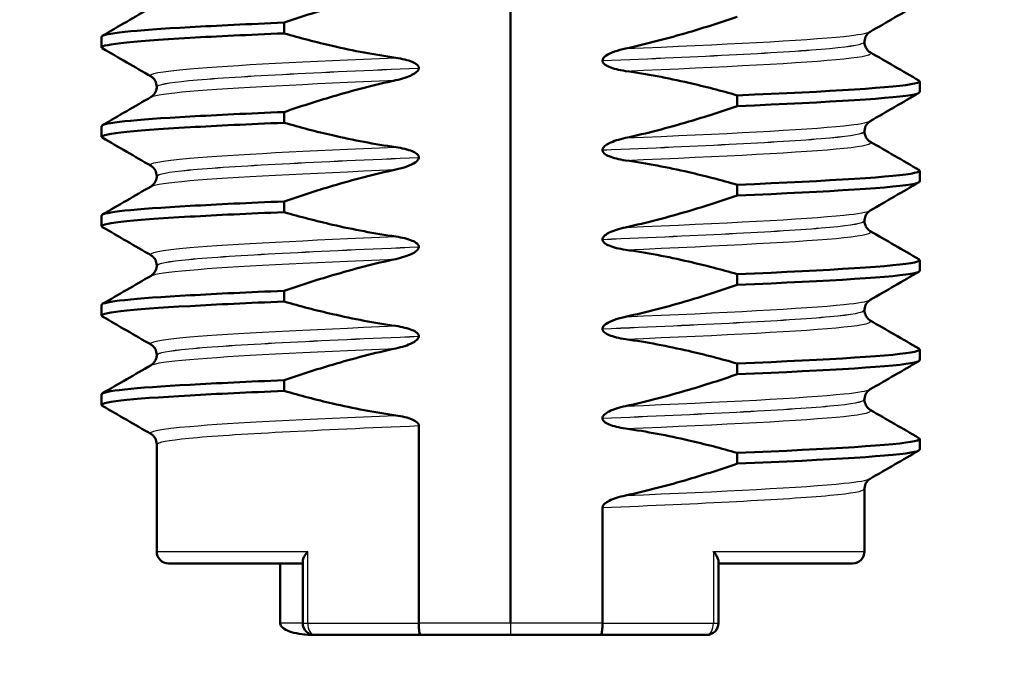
# Model space of a CAD drawing. Header units: millimetres. Extents: x 100 to 2000, y 93 to 2870.
# Tile 6 of 31: x 472 to 489, y 1651 to 1662. Entities that reach past the tile are written whole.
import ezdxf

# ---------------------------------------------------------------- set-up
doc = ezdxf.new("R2010")
doc.units = ezdxf.units.MM
doc.header["$LTSCALE"] = 10
for name, color, linetype, lineweight in [('Dimensions(ISO)', 7, 'Continuous', 25), ('Visible Edges(ISO)', 7, 'Continuous', 50), ('Visible Tangent Edges(ISO)', 7, 'Continuous', 25)]:
    doc.layers.add(name, color=color, linetype=linetype, lineweight=lineweight)
doc.styles.add('Text_3.5mm', font='arial.ttf', dxfattribs={"width": 0.9})
doc.dimstyles.new('KS-STANDARD', dxfattribs={"dimscale": 10, "dimtxt": 3.5, "dimasz": 2.5, "dimexe": 3.175, "dimexo": 0, "dimgap": 0.8, "dimtad": 1, "dimdec": 1, "dimrnd": 1e-08, "dimtxsty": 'Text_3.5mm', "dimcen": 0.09, "dimdle": 10, "dimclrd": 7, "dimclre": 7, "dimclrt": 7, "dimadec": 0, "dimazin": 2, "dimtfac": 0.714286, "dimtdec": 4, "dimtmove": 0, "dimatfit": 3, "dimfxl": 1, "dimtolj": 1, "dimlwd": 25, "dimlwe": 25, "dimarcsym": 0})

# ---------------------------------------------------------------- blocks, each defined once
blk = doc.blocks.new('*D11')
at = {"layer": 'Defpoints', "color": 0, "linetype": 'Continuous', "transparency": 16777216}
for p in [(646.924, 2049.125), (400.524, 1756.844), (646.924, 1516.051)]:
    blk.add_point(p, dxfattribs=at)
at = {"layer": 'Dimensions(ISO)', "color": 7, "linetype": 'Continuous', "lineweight": 25, "transparency": 16777216}
for p, q in [((400.524, 1756.844), (400.524, 2080.875)), ((646.924, 1516.051), (646.924, 2080.875)), ((425.524, 2049.125), (621.924, 2049.125))]:
    blk.add_line(p, q, dxfattribs=at)
at = {"layer": 'Dimensions(ISO)', "color": 7, "linetype": 'Continuous', "transparency": 16777216}
for points in [[(425.524, 2053.292), (425.524, 2044.959), (400.524, 2049.125)], [(621.924, 2053.292), (621.924, 2044.959), (646.924, 2049.125)]]:
    blk.add_solid(points, dxfattribs=at)
at = {"layer": 'Dimensions(ISO)', "color": 7, "linetype": 'Continuous', "lineweight": 25, "transparency": 16777216, "insert": (491.668, 2074.995), "char_height": 35, "attachment_point": 4, "style": 'Text_3.5mm'}
blk.add_mtext('\\A1;246', dxfattribs=at)

msp = doc.modelspace()

# ---------------------------------------------------------------- linework, layer by layer
at = {"layer": 'Visible Edges(ISO)'}
for p, q in [((480.524, 1651.844), (480.524, 1666.844)), ((476.722, 1661.745), (476.722, 1661.925)), ((473.658, 1661.51), (473.658, 1661.69)), ((486.464, 1661.6), (486.464, 1661.599)), ((482.065, 1661.288), (482.065, 1661.287)), ((478.983, 1661.161), (478.983, 1661.162)), ((487.39, 1660.759), (487.39, 1660.939)), ((474.584, 1660.85), (474.584, 1660.849)), ((484.327, 1660.704), (484.327, 1660.524)), ((476.722, 1660.244), (476.722, 1660.424)), ((473.658, 1660.009), (473.658, 1660.189)), ((486.464, 1660.099), (486.464, 1660.098)), ((482.065, 1659.787), (482.065, 1659.786)), ((478.983, 1659.66), (478.983, 1659.661)), ((474.584, 1659.349), (474.584, 1659.348)), ((487.39, 1659.258), (487.39, 1659.438)), ((484.327, 1659.203), (484.327, 1659.023)), ((476.722, 1658.743), (476.722, 1658.923)), ((473.658, 1658.508), (473.658, 1658.688)), ((486.464, 1658.598), (486.464, 1658.597)), ((478.983, 1658.159), (478.983, 1658.16)), ((482.065, 1658.286), (482.065, 1658.285)), ((474.584, 1657.848), (474.584, 1657.847)), ((487.39, 1657.757), (487.39, 1657.937)), ((484.327, 1657.702), (484.327, 1657.522)), ((476.722, 1657.242), (476.722, 1657.422)), ((473.658, 1657.007), (473.658, 1657.187)), ((486.464, 1657.097), (486.464, 1657.096)), ((478.983, 1656.658), (478.983, 1656.659)), ((482.065, 1656.785), (482.065, 1656.784)), ((474.584, 1656.347), (474.584, 1656.346)), ((487.39, 1656.256), (487.39, 1656.436)), ((484.327, 1656.201), (484.327, 1656.021)), ((476.722, 1655.741), (476.722, 1655.921)), ((473.658, 1655.506), (473.658, 1655.686)), ((486.464, 1655.596), (486.464, 1655.595)), ((478.983, 1651.844), (478.983, 1655.158)), ((482.065, 1655.284), (482.065, 1655.283)), ((474.584, 1654.846), (474.584, 1653.044)), ((487.39, 1654.755), (487.39, 1654.935)), ((484.327, 1654.7), (484.327, 1654.52)), ((486.464, 1654.095), (486.464, 1653.044)), ((482.065, 1651.844), (482.065, 1653.783)), ((474.784, 1652.844), (477.034, 1652.844)), ((476.656, 1652.844), (476.656, 1651.844)), ((477.034, 1652.881), (477.034, 1651.844)), ((484.014, 1652.881), (484.014, 1651.844)), ((484.014, 1652.844), (486.264, 1652.844)), ((479.01, 1651.644), (477.234, 1651.644)), ((479.01, 1651.644), (480.524, 1651.644)), ((480.524, 1651.644), (482.038, 1651.644)), ((483.814, 1651.644), (482.038, 1651.644))]:
    msp.add_line(p, q, dxfattribs=at)
for centre, start, end in [((474.784, 1653.044), 180, 270), ((486.264, 1653.044), 270, 0), ((477.234, 1651.844), 180, 270), ((483.814, 1651.844), 270, 0)]:
    msp.add_arc(centre, 0.2, start, end, dxfattribs=at)
for points, knots in [([(476.722, 1661.925), (476.991, 1662.017), (477.262, 1662.105), (477.885, 1662.289), (478.24, 1662.382), (478.597, 1662.459)], [-0.1951068, -0.1951068, -0.1951068, -0.1951068, -0.109617, -0.109617, 0, 0, 0, 0]), ([(473.661, 1661.69), (473.668, 1661.743), (474.192, 1661.797), (475.147, 1661.85), (475.592, 1661.875), (476.125, 1661.9), (476.722, 1661.925)], [37.6991118, 37.6991118, 37.6991118, 37.6991118, 38.3701123, 38.3701123, 38.3701123, 38.6829455, 38.6829455, 38.6829455, 38.6829455]), ([(484.327, 1662.025), (484.058, 1661.932), (483.786, 1661.844), (483.163, 1661.66), (482.809, 1661.568), (482.452, 1661.49)], [-0.1951068, -0.1951068, -0.1951068, -0.1951068, -0.109617, -0.109617, 0, 0, 0, 0]), ([(486.559, 1661.772), (486.551, 1661.768), (486.54, 1661.761), (486.516, 1661.737), (486.504, 1661.724), (486.478, 1661.681), (486.466, 1661.647), (486.464, 1661.608), (486.464, 1661.604), (486.464, 1661.6)], [0, 0, 0, 0, 0.01675146, 0.01675146, 0.02873921, 0.02873921, 0.0449543, 0.0449543, 0.04675997, 0.04675997, 0.04675997, 0.04675997]), ([(473.672, 1661.495), (473.577, 1661.553), (474.106, 1661.612), (475.147, 1661.67), (475.592, 1661.695), (476.125, 1661.72), (476.722, 1661.745)], [37.638921, 37.638921, 37.638921, 37.638921, 38.370112, 38.370112, 38.370112, 38.682946, 38.682946, 38.682946, 38.682946]), ([(478.597, 1661.335), (478.24, 1661.386), (477.886, 1661.453), (477.262, 1661.597), (476.991, 1661.667), (476.722, 1661.745)], [-0.1920259, -0.1920259, -0.1920259, -0.1920259, -0.0840256, -0.0840256, 0, 0, 0, 0]), ([(486.464, 1661.599), (486.464, 1661.565), (486.474, 1661.531), (486.499, 1661.482), (486.513, 1661.465), (486.539, 1661.44), (486.549, 1661.433), (486.557, 1661.428), (486.558, 1661.428), (486.559, 1661.427)], [0, 0, 0, 0, 0.01563679, 0.01563679, 0.02960477, 0.02960477, 0.04518607, 0.04518607, 0.04675566, 0.04675566, 0.04675566, 0.04675566]), ([(482.452, 1661.49), (482.39, 1661.477), (482.326, 1661.459), (482.211, 1661.418), (482.163, 1661.396), (482.113, 1661.361), (482.097, 1661.349), (482.079, 1661.327), (482.073, 1661.318), (482.067, 1661.302), (482.065, 1661.295), (482.065, 1661.288)], [-0.03714578, -0.03714578, -0.03714578, -0.03714578, -0.02352479, -0.02352479, -0.01076423, -0.01076423, -0.00516478, -0.00516478, -0.00220521, -0.00220521, 0, 0, 0, 0]), ([(478.983, 1661.162), (478.983, 1661.167), (478.982, 1661.172), (478.98, 1661.181), (478.978, 1661.186), (478.97, 1661.2), (478.962, 1661.209), (478.931, 1661.238), (478.899, 1661.254), (478.801, 1661.296), (478.704, 1661.32), (478.597, 1661.335)], [-0.05473825, -0.05473825, -0.05473825, -0.05473825, -0.05269081, -0.05269081, -0.05054514, -0.05054514, -0.04561181, -0.04561181, -0.03251755, -0.03251755, 0, 0, 0, 0]), ([(482.065, 1661.287), (482.065, 1661.282), (482.066, 1661.277), (482.069, 1661.268), (482.07, 1661.263), (482.078, 1661.248), (482.086, 1661.239), (482.117, 1661.211), (482.149, 1661.194), (482.247, 1661.153), (482.344, 1661.129), (482.452, 1661.113)], [-0.05473825, -0.05473825, -0.05473825, -0.05473825, -0.05269081, -0.05269081, -0.05054514, -0.05054514, -0.04561181, -0.04561181, -0.03251755, -0.03251755, 0, 0, 0, 0]), ([(478.597, 1660.958), (478.703, 1660.981), (478.799, 1661.012), (478.895, 1661.06), (478.924, 1661.077), (478.956, 1661.106), (478.966, 1661.116), (478.976, 1661.133), (478.978, 1661.138), (478.981, 1661.147), (478.982, 1661.15), (478.982, 1661.154), (478.983, 1661.156), (478.983, 1661.158), (478.983, 1661.158), (478.983, 1661.159), (478.983, 1661.16), (478.983, 1661.16), (478.983, 1661.161), (478.983, 1661.161)], [-0.03978694, -0.03978694, -0.03978694, -0.03978694, -0.01651478, -0.01651478, -0.0075637, -0.0075637, -0.00358267, -0.00358267, -0.00171374, -0.00171374, -0.00084489, -0.00084489, -0.00042059, -0.00042059, -0.00020999, -0.00020999, -0.00010493, -0.00010493, 0, 0, 0, 0]), ([(482.452, 1661.113), (482.808, 1661.063), (483.162, 1660.996), (483.786, 1660.852), (484.058, 1660.781), (484.327, 1660.704)], [-0.1920259, -0.1920259, -0.1920259, -0.1920259, -0.0840256, -0.0840256, 0, 0, 0, 0]), ([(474.584, 1660.85), (474.584, 1660.884), (474.575, 1660.918), (474.55, 1660.967), (474.535, 1660.984), (474.51, 1661.009), (474.499, 1661.016), (474.491, 1661.02), (474.49, 1661.021), (474.49, 1661.021)], [0, 0, 0, 0, 0.01563679, 0.01563679, 0.02960477, 0.02960477, 0.04518607, 0.04518607, 0.04675566, 0.04675566, 0.04675566, 0.04675566]), ([(476.722, 1660.424), (476.991, 1660.516), (477.262, 1660.604), (477.885, 1660.788), (478.24, 1660.881), (478.597, 1660.958)], [-0.1951068, -0.1951068, -0.1951068, -0.1951068, -0.109617, -0.109617, 0, 0, 0, 0]), ([(484.327, 1660.704), (485.902, 1660.77), (487.009, 1660.836), (487.305, 1660.902), (487.383, 1660.919), (487.405, 1660.936), (487.373, 1660.954)], [33.573686, 33.573686, 33.573686, 33.573686, 34.400231, 34.400231, 34.400231, 34.61771, 34.61771, 34.61771, 34.61771]), ([(474.49, 1660.677), (474.497, 1660.681), (474.508, 1660.688), (474.532, 1660.711), (474.544, 1660.725), (474.57, 1660.768), (474.582, 1660.801), (474.584, 1660.841), (474.584, 1660.845), (474.584, 1660.849)], [0, 0, 0, 0, 0.01675146, 0.01675146, 0.02873921, 0.02873921, 0.0449543, 0.0449543, 0.04675997, 0.04675997, 0.04675997, 0.04675997]), ([(484.327, 1660.524), (485.902, 1660.59), (487.009, 1660.656), (487.305, 1660.721), (487.362, 1660.734), (487.389, 1660.746), (487.387, 1660.759)], [33.5736855, 33.5736855, 33.5736855, 33.5736855, 34.4002313, 34.4002313, 34.4002313, 34.5575192, 34.5575192, 34.5575192, 34.5575192]), ([(484.327, 1660.524), (484.058, 1660.431), (483.786, 1660.343), (483.163, 1660.159), (482.809, 1660.067), (482.452, 1659.989)], [-0.1951068, -0.1951068, -0.1951068, -0.1951068, -0.109617, -0.109617, 0, 0, 0, 0]), ([(473.661, 1660.189), (473.668, 1660.242), (474.192, 1660.296), (475.147, 1660.349), (475.592, 1660.374), (476.125, 1660.399), (476.722, 1660.424)], [31.4159265, 31.4159265, 31.4159265, 31.4159265, 32.086927, 32.086927, 32.086927, 32.3997602, 32.3997602, 32.3997602, 32.3997602]), ([(486.559, 1660.271), (486.551, 1660.267), (486.54, 1660.26), (486.516, 1660.236), (486.504, 1660.223), (486.478, 1660.18), (486.466, 1660.146), (486.464, 1660.107), (486.464, 1660.103), (486.464, 1660.099)], [0, 0, 0, 0, 0.01675146, 0.01675146, 0.02873921, 0.02873921, 0.0449543, 0.0449543, 0.04675997, 0.04675997, 0.04675997, 0.04675997]), ([(473.672, 1659.994), (473.577, 1660.052), (474.106, 1660.111), (475.147, 1660.169), (475.592, 1660.194), (476.125, 1660.219), (476.722, 1660.244)], [31.355735, 31.355735, 31.355735, 31.355735, 32.086927, 32.086927, 32.086927, 32.39976, 32.39976, 32.39976, 32.39976]), ([(478.597, 1659.834), (478.24, 1659.885), (477.886, 1659.952), (477.262, 1660.096), (476.991, 1660.166), (476.722, 1660.244)], [-0.1920259, -0.1920259, -0.1920259, -0.1920259, -0.0840256, -0.0840256, 0, 0, 0, 0]), ([(482.452, 1659.989), (482.345, 1659.966), (482.25, 1659.935), (482.154, 1659.888), (482.124, 1659.871), (482.092, 1659.842), (482.083, 1659.832), (482.073, 1659.815), (482.07, 1659.809), (482.067, 1659.801), (482.067, 1659.798), (482.066, 1659.794), (482.066, 1659.792), (482.066, 1659.79), (482.065, 1659.789), (482.065, 1659.788), (482.065, 1659.788), (482.065, 1659.787), (482.065, 1659.787), (482.065, 1659.787)], [-0.03978694, -0.03978694, -0.03978694, -0.03978694, -0.01651478, -0.01651478, -0.0075637, -0.0075637, -0.00358267, -0.00358267, -0.00171374, -0.00171374, -0.00084489, -0.00084489, -0.00042059, -0.00042059, -0.00020999, -0.00020999, -0.00010493, -0.00010493, 0, 0, 0, 0]), ([(486.464, 1660.098), (486.464, 1660.064), (486.474, 1660.03), (486.499, 1659.981), (486.513, 1659.964), (486.539, 1659.939), (486.549, 1659.932), (486.557, 1659.927), (486.558, 1659.927), (486.559, 1659.926)], [0, 0, 0, 0, 0.01563679, 0.01563679, 0.02960477, 0.02960477, 0.04518607, 0.04518607, 0.04675566, 0.04675566, 0.04675566, 0.04675566]), ([(478.983, 1659.661), (478.983, 1659.666), (478.982, 1659.671), (478.98, 1659.68), (478.978, 1659.685), (478.97, 1659.699), (478.962, 1659.708), (478.931, 1659.737), (478.899, 1659.753), (478.801, 1659.795), (478.704, 1659.819), (478.597, 1659.834)], [-0.05473825, -0.05473825, -0.05473825, -0.05473825, -0.05269081, -0.05269081, -0.05054514, -0.05054514, -0.04561181, -0.04561181, -0.03251755, -0.03251755, 0, 0, 0, 0]), ([(482.065, 1659.786), (482.065, 1659.781), (482.066, 1659.776), (482.069, 1659.767), (482.07, 1659.762), (482.078, 1659.747), (482.086, 1659.738), (482.117, 1659.71), (482.149, 1659.693), (482.247, 1659.652), (482.344, 1659.628), (482.452, 1659.612)], [-0.05473825, -0.05473825, -0.05473825, -0.05473825, -0.05269081, -0.05269081, -0.05054514, -0.05054514, -0.04561181, -0.04561181, -0.03251755, -0.03251755, 0, 0, 0, 0]), ([(478.597, 1659.457), (478.659, 1659.471), (478.723, 1659.488), (478.837, 1659.53), (478.885, 1659.552), (478.936, 1659.586), (478.952, 1659.599), (478.97, 1659.621), (478.975, 1659.63), (478.981, 1659.646), (478.983, 1659.653), (478.983, 1659.66)], [-0.03714578, -0.03714578, -0.03714578, -0.03714578, -0.02352479, -0.02352479, -0.01076423, -0.01076423, -0.00516478, -0.00516478, -0.00220521, -0.00220521, 0, 0, 0, 0]), ([(482.452, 1659.612), (482.808, 1659.562), (483.162, 1659.495), (483.786, 1659.351), (484.058, 1659.28), (484.327, 1659.203)], [-0.1920259, -0.1920259, -0.1920259, -0.1920259, -0.0840256, -0.0840256, 0, 0, 0, 0]), ([(474.584, 1659.349), (474.584, 1659.383), (474.575, 1659.417), (474.55, 1659.466), (474.535, 1659.483), (474.51, 1659.508), (474.499, 1659.515), (474.491, 1659.519), (474.49, 1659.52), (474.49, 1659.52)], [0, 0, 0, 0, 0.01563679, 0.01563679, 0.02960477, 0.02960477, 0.04518607, 0.04518607, 0.04675566, 0.04675566, 0.04675566, 0.04675566]), ([(476.722, 1658.923), (476.991, 1659.015), (477.262, 1659.103), (477.885, 1659.287), (478.24, 1659.38), (478.597, 1659.457)], [-0.1951068, -0.1951068, -0.1951068, -0.1951068, -0.109617, -0.109617, 0, 0, 0, 0]), ([(484.327, 1659.203), (485.902, 1659.269), (487.009, 1659.335), (487.305, 1659.401), (487.383, 1659.418), (487.405, 1659.435), (487.373, 1659.453)], [27.2905, 27.2905, 27.2905, 27.2905, 28.117046, 28.117046, 28.117046, 28.334525, 28.334525, 28.334525, 28.334525]), ([(474.49, 1659.176), (474.497, 1659.18), (474.508, 1659.187), (474.532, 1659.21), (474.544, 1659.224), (474.57, 1659.267), (474.582, 1659.3), (474.584, 1659.34), (474.584, 1659.344), (474.584, 1659.348)], [0, 0, 0, 0, 0.01675146, 0.01675146, 0.02873921, 0.02873921, 0.0449543, 0.0449543, 0.04675997, 0.04675997, 0.04675997, 0.04675997]), ([(484.327, 1659.023), (485.902, 1659.089), (487.009, 1659.155), (487.305, 1659.22), (487.362, 1659.233), (487.389, 1659.245), (487.387, 1659.258)], [27.2905002, 27.2905002, 27.2905002, 27.2905002, 28.117046, 28.117046, 28.117046, 28.2743339, 28.2743339, 28.2743339, 28.2743339]), ([(484.327, 1659.023), (484.058, 1658.93), (483.786, 1658.842), (483.163, 1658.658), (482.809, 1658.566), (482.452, 1658.488)], [-0.1951068, -0.1951068, -0.1951068, -0.1951068, -0.109617, -0.109617, 0, 0, 0, 0]), ([(473.661, 1658.688), (473.668, 1658.741), (474.192, 1658.795), (475.147, 1658.848), (475.592, 1658.873), (476.125, 1658.898), (476.722, 1658.923)], [25.1327412, 25.1327412, 25.1327412, 25.1327412, 25.8037417, 25.8037417, 25.8037417, 26.1165749, 26.1165749, 26.1165749, 26.1165749]), ([(473.672, 1658.493), (473.577, 1658.551), (474.106, 1658.61), (475.147, 1658.668), (475.592, 1658.693), (476.125, 1658.718), (476.722, 1658.743)], [25.07255, 25.07255, 25.07255, 25.07255, 25.803742, 25.803742, 25.803742, 26.116575, 26.116575, 26.116575, 26.116575]), ([(478.597, 1658.333), (478.24, 1658.384), (477.886, 1658.451), (477.262, 1658.595), (476.991, 1658.665), (476.722, 1658.743)], [-0.1920259, -0.1920259, -0.1920259, -0.1920259, -0.0840256, -0.0840256, 0, 0, 0, 0]), ([(486.559, 1658.77), (486.551, 1658.766), (486.54, 1658.759), (486.516, 1658.735), (486.504, 1658.722), (486.478, 1658.679), (486.466, 1658.645), (486.464, 1658.606), (486.464, 1658.602), (486.464, 1658.598)], [0, 0, 0, 0, 0.01675146, 0.01675146, 0.02873921, 0.02873921, 0.0449543, 0.0449543, 0.04675997, 0.04675997, 0.04675997, 0.04675997]), ([(482.452, 1658.488), (482.345, 1658.465), (482.25, 1658.434), (482.154, 1658.387), (482.124, 1658.37), (482.092, 1658.341), (482.083, 1658.331), (482.073, 1658.314), (482.07, 1658.308), (482.067, 1658.3), (482.067, 1658.297), (482.066, 1658.293), (482.066, 1658.291), (482.066, 1658.289), (482.065, 1658.288), (482.065, 1658.287), (482.065, 1658.287), (482.065, 1658.286), (482.065, 1658.286), (482.065, 1658.286)], [-0.03978694, -0.03978694, -0.03978694, -0.03978694, -0.01651479, -0.01651479, -0.0075637, -0.0075637, -0.00358267, -0.00358267, -0.00171374, -0.00171374, -0.00084489, -0.00084489, -0.00042059, -0.00042059, -0.00020999, -0.00020999, -0.00010493, -0.00010493, 0, 0, 0, 0]), ([(486.464, 1658.597), (486.464, 1658.563), (486.474, 1658.529), (486.499, 1658.48), (486.513, 1658.463), (486.539, 1658.438), (486.549, 1658.431), (486.557, 1658.426), (486.558, 1658.426), (486.559, 1658.425)], [0, 0, 0, 0, 0.01563679, 0.01563679, 0.02960477, 0.02960477, 0.04518607, 0.04518607, 0.04675566, 0.04675566, 0.04675566, 0.04675566]), ([(478.983, 1658.16), (478.983, 1658.165), (478.982, 1658.17), (478.98, 1658.179), (478.978, 1658.184), (478.97, 1658.198), (478.962, 1658.207), (478.931, 1658.236), (478.899, 1658.252), (478.801, 1658.294), (478.704, 1658.318), (478.597, 1658.333)], [-0.05473825, -0.05473825, -0.05473825, -0.05473825, -0.05269081, -0.05269081, -0.05054514, -0.05054514, -0.04561181, -0.04561181, -0.03251755, -0.03251755, 0, 0, 0, 0]), ([(478.597, 1657.956), (478.703, 1657.979), (478.799, 1658.01), (478.895, 1658.058), (478.924, 1658.075), (478.956, 1658.104), (478.966, 1658.114), (478.976, 1658.131), (478.978, 1658.136), (478.981, 1658.145), (478.982, 1658.148), (478.982, 1658.152), (478.983, 1658.154), (478.983, 1658.156), (478.983, 1658.156), (478.983, 1658.157), (478.983, 1658.158), (478.983, 1658.158), (478.983, 1658.159), (478.983, 1658.159)], [-0.03978694, -0.03978694, -0.03978694, -0.03978694, -0.01651478, -0.01651478, -0.0075637, -0.0075637, -0.00358267, -0.00358267, -0.00171374, -0.00171374, -0.00084489, -0.00084489, -0.00042059, -0.00042059, -0.00020999, -0.00020999, -0.00010493, -0.00010493, 0, 0, 0, 0]), ([(482.065, 1658.285), (482.065, 1658.28), (482.066, 1658.275), (482.069, 1658.266), (482.07, 1658.261), (482.078, 1658.246), (482.086, 1658.237), (482.117, 1658.209), (482.149, 1658.192), (482.247, 1658.151), (482.344, 1658.127), (482.452, 1658.111)], [-0.05473825, -0.05473825, -0.05473825, -0.05473825, -0.05269081, -0.05269081, -0.05054514, -0.05054514, -0.04561181, -0.04561181, -0.03251755, -0.03251755, 0, 0, 0, 0]), ([(474.584, 1657.848), (474.584, 1657.882), (474.575, 1657.916), (474.55, 1657.965), (474.535, 1657.982), (474.51, 1658.007), (474.499, 1658.014), (474.491, 1658.018), (474.49, 1658.019), (474.49, 1658.019)], [0, 0, 0, 0, 0.01563679, 0.01563679, 0.02960477, 0.02960477, 0.04518607, 0.04518607, 0.04675566, 0.04675566, 0.04675566, 0.04675566]), ([(476.722, 1657.422), (476.991, 1657.514), (477.262, 1657.602), (477.885, 1657.786), (478.24, 1657.879), (478.597, 1657.956)], [-0.1951068, -0.1951068, -0.1951068, -0.1951068, -0.109617, -0.109617, 0, 0, 0, 0]), ([(482.452, 1658.111), (482.808, 1658.061), (483.162, 1657.994), (483.786, 1657.85), (484.058, 1657.779), (484.327, 1657.702)], [-0.1920259, -0.1920259, -0.1920259, -0.1920259, -0.0840256, -0.0840256, 0, 0, 0, 0]), ([(474.49, 1657.675), (474.497, 1657.679), (474.508, 1657.686), (474.532, 1657.709), (474.544, 1657.723), (474.57, 1657.766), (474.582, 1657.799), (474.584, 1657.839), (474.584, 1657.843), (474.584, 1657.847)], [0, 0, 0, 0, 0.01675146, 0.01675146, 0.02873921, 0.02873921, 0.0449543, 0.0449543, 0.04675997, 0.04675997, 0.04675997, 0.04675997]), ([(484.327, 1657.702), (485.902, 1657.768), (487.009, 1657.834), (487.305, 1657.9), (487.383, 1657.917), (487.405, 1657.934), (487.373, 1657.952)], [21.007315, 21.007315, 21.007315, 21.007315, 21.833861, 21.833861, 21.833861, 22.05134, 22.05134, 22.05134, 22.05134]), ([(484.327, 1657.522), (485.902, 1657.588), (487.009, 1657.654), (487.305, 1657.719), (487.362, 1657.732), (487.389, 1657.744), (487.387, 1657.757)], [21.0073149, 21.0073149, 21.0073149, 21.0073149, 21.8338607, 21.8338607, 21.8338607, 21.9911486, 21.9911486, 21.9911486, 21.9911486]), ([(484.327, 1657.522), (484.058, 1657.429), (483.786, 1657.341), (483.163, 1657.157), (482.809, 1657.065), (482.452, 1656.987)], [-0.1951068, -0.1951068, -0.1951068, -0.1951068, -0.109617, -0.109617, 0, 0, 0, 0]), ([(473.661, 1657.187), (473.668, 1657.24), (474.192, 1657.294), (475.147, 1657.347), (475.592, 1657.372), (476.125, 1657.397), (476.722, 1657.422)], [18.8495559, 18.8495559, 18.8495559, 18.8495559, 19.5205564, 19.5205564, 19.5205564, 19.8333896, 19.8333896, 19.8333896, 19.8333896]), ([(473.672, 1656.992), (473.577, 1657.05), (474.106, 1657.109), (475.147, 1657.167), (475.592, 1657.192), (476.125, 1657.217), (476.722, 1657.242)], [18.789365, 18.789365, 18.789365, 18.789365, 19.520556, 19.520556, 19.520556, 19.83339, 19.83339, 19.83339, 19.83339]), ([(478.597, 1656.832), (478.24, 1656.883), (477.886, 1656.95), (477.262, 1657.094), (476.991, 1657.164), (476.722, 1657.242)], [-0.1920259, -0.1920259, -0.1920259, -0.1920259, -0.0840256, -0.0840256, 0, 0, 0, 0]), ([(486.559, 1657.269), (486.551, 1657.265), (486.54, 1657.258), (486.516, 1657.234), (486.504, 1657.221), (486.478, 1657.178), (486.466, 1657.144), (486.464, 1657.105), (486.464, 1657.101), (486.464, 1657.097)], [0, 0, 0, 0, 0.01675146, 0.01675146, 0.02873921, 0.02873921, 0.0449543, 0.0449543, 0.04675997, 0.04675997, 0.04675997, 0.04675997]), ([(482.452, 1656.987), (482.39, 1656.974), (482.326, 1656.956), (482.211, 1656.915), (482.163, 1656.893), (482.113, 1656.858), (482.097, 1656.846), (482.079, 1656.824), (482.073, 1656.815), (482.067, 1656.799), (482.065, 1656.792), (482.065, 1656.785)], [-0.03714578, -0.03714578, -0.03714578, -0.03714578, -0.02352479, -0.02352479, -0.01076423, -0.01076423, -0.00516478, -0.00516478, -0.00220521, -0.00220521, 0, 0, 0, 0]), ([(486.464, 1657.096), (486.464, 1657.062), (486.474, 1657.028), (486.499, 1656.979), (486.513, 1656.962), (486.539, 1656.937), (486.549, 1656.93), (486.557, 1656.925), (486.558, 1656.925), (486.559, 1656.924)], [0, 0, 0, 0, 0.01563679, 0.01563679, 0.02960477, 0.02960477, 0.04518607, 0.04518607, 0.04675566, 0.04675566, 0.04675566, 0.04675566]), ([(478.983, 1656.659), (478.983, 1656.664), (478.982, 1656.669), (478.98, 1656.678), (478.978, 1656.683), (478.97, 1656.697), (478.962, 1656.706), (478.931, 1656.735), (478.899, 1656.751), (478.801, 1656.793), (478.704, 1656.817), (478.597, 1656.832)], [-0.05473825, -0.05473825, -0.05473825, -0.05473825, -0.05269081, -0.05269081, -0.05054514, -0.05054514, -0.04561181, -0.04561181, -0.03251755, -0.03251755, 0, 0, 0, 0]), ([(478.597, 1656.455), (478.703, 1656.478), (478.799, 1656.509), (478.895, 1656.557), (478.924, 1656.574), (478.956, 1656.603), (478.966, 1656.613), (478.976, 1656.63), (478.978, 1656.635), (478.981, 1656.644), (478.982, 1656.647), (478.982, 1656.651), (478.983, 1656.653), (478.983, 1656.655), (478.983, 1656.655), (478.983, 1656.656), (478.983, 1656.657), (478.983, 1656.657), (478.983, 1656.658), (478.983, 1656.658)], [-0.03978694, -0.03978694, -0.03978694, -0.03978694, -0.01651478, -0.01651478, -0.0075637, -0.0075637, -0.00358267, -0.00358267, -0.00171374, -0.00171374, -0.00084489, -0.00084489, -0.00042059, -0.00042059, -0.00020999, -0.00020999, -0.00010493, -0.00010493, 0, 0, 0, 0]), ([(482.065, 1656.784), (482.065, 1656.779), (482.066, 1656.774), (482.069, 1656.765), (482.07, 1656.76), (482.078, 1656.745), (482.086, 1656.736), (482.117, 1656.708), (482.149, 1656.691), (482.247, 1656.65), (482.344, 1656.626), (482.452, 1656.61)], [-0.05473825, -0.05473825, -0.05473825, -0.05473825, -0.05269081, -0.05269081, -0.05054514, -0.05054514, -0.04561181, -0.04561181, -0.03251755, -0.03251755, 0, 0, 0, 0]), ([(474.584, 1656.347), (474.584, 1656.381), (474.575, 1656.415), (474.55, 1656.464), (474.535, 1656.481), (474.51, 1656.506), (474.499, 1656.513), (474.491, 1656.517), (474.49, 1656.518), (474.49, 1656.518)], [0, 0, 0, 0, 0.01563679, 0.01563679, 0.02960477, 0.02960477, 0.04518607, 0.04518607, 0.04675566, 0.04675566, 0.04675566, 0.04675566]), ([(482.452, 1656.61), (482.808, 1656.56), (483.162, 1656.493), (483.786, 1656.349), (484.058, 1656.278), (484.327, 1656.201)], [-0.1920259, -0.1920259, -0.1920259, -0.1920259, -0.0840256, -0.0840256, 0, 0, 0, 0]), ([(474.49, 1656.174), (474.497, 1656.178), (474.508, 1656.185), (474.532, 1656.208), (474.544, 1656.222), (474.57, 1656.265), (474.582, 1656.298), (474.584, 1656.338), (474.584, 1656.342), (474.584, 1656.346)], [0, 0, 0, 0, 0.01675146, 0.01675146, 0.02873921, 0.02873921, 0.0449543, 0.0449543, 0.04675997, 0.04675997, 0.04675997, 0.04675997]), ([(476.722, 1655.921), (476.991, 1656.013), (477.262, 1656.101), (477.885, 1656.285), (478.24, 1656.378), (478.597, 1656.455)], [-0.1951068, -0.1951068, -0.1951068, -0.1951068, -0.109617, -0.109617, 0, 0, 0, 0]), ([(484.327, 1656.201), (485.902, 1656.267), (487.009, 1656.333), (487.305, 1656.399), (487.383, 1656.416), (487.405, 1656.433), (487.373, 1656.451)], [14.72413, 14.72413, 14.72413, 14.72413, 15.550675, 15.550675, 15.550675, 15.768154, 15.768154, 15.768154, 15.768154]), ([(484.327, 1656.021), (485.902, 1656.087), (487.009, 1656.153), (487.305, 1656.218), (487.362, 1656.231), (487.389, 1656.243), (487.387, 1656.256)], [14.7241296, 14.7241296, 14.7241296, 14.7241296, 15.5506753, 15.5506753, 15.5506753, 15.7079633, 15.7079633, 15.7079633, 15.7079633]), ([(484.327, 1656.021), (484.058, 1655.928), (483.786, 1655.84), (483.163, 1655.656), (482.809, 1655.564), (482.452, 1655.486)], [-0.1951068, -0.1951068, -0.1951068, -0.1951068, -0.109617, -0.109617, 0, 0, 0, 0]), ([(473.661, 1655.686), (473.668, 1655.739), (474.192, 1655.793), (475.147, 1655.846), (475.592, 1655.871), (476.125, 1655.896), (476.722, 1655.921)], [12.5663706, 12.5663706, 12.5663706, 12.5663706, 13.2373711, 13.2373711, 13.2373711, 13.5502043, 13.5502043, 13.5502043, 13.5502043]), ([(473.672, 1655.491), (473.577, 1655.549), (474.106, 1655.608), (475.147, 1655.666), (475.592, 1655.691), (476.125, 1655.716), (476.722, 1655.741)], [12.506179, 12.506179, 12.506179, 12.506179, 13.237371, 13.237371, 13.237371, 13.550204, 13.550204, 13.550204, 13.550204]), ([(478.597, 1655.331), (478.24, 1655.382), (477.886, 1655.449), (477.262, 1655.593), (476.991, 1655.663), (476.722, 1655.741)], [-0.1920259, -0.1920259, -0.1920259, -0.1920259, -0.0840256, -0.0840256, 0, 0, 0, 0]), ([(486.559, 1655.768), (486.551, 1655.764), (486.54, 1655.757), (486.516, 1655.733), (486.504, 1655.72), (486.478, 1655.677), (486.466, 1655.643), (486.464, 1655.604), (486.464, 1655.6), (486.464, 1655.596)], [0, 0, 0, 0, 0.01675146, 0.01675146, 0.02873921, 0.02873921, 0.0449543, 0.0449543, 0.04675997, 0.04675997, 0.04675997, 0.04675997]), ([(482.452, 1655.486), (482.345, 1655.463), (482.25, 1655.432), (482.154, 1655.385), (482.124, 1655.368), (482.092, 1655.339), (482.083, 1655.329), (482.073, 1655.312), (482.07, 1655.306), (482.067, 1655.298), (482.067, 1655.295), (482.066, 1655.291), (482.066, 1655.289), (482.066, 1655.287), (482.065, 1655.286), (482.065, 1655.285), (482.065, 1655.285), (482.065, 1655.284), (482.065, 1655.284), (482.065, 1655.284)], [-0.03978694, -0.03978694, -0.03978694, -0.03978694, -0.01651479, -0.01651479, -0.0075637, -0.0075637, -0.00358267, -0.00358267, -0.00171374, -0.00171374, -0.00084489, -0.00084489, -0.00042059, -0.00042059, -0.00020999, -0.00020999, -0.00010493, -0.00010493, 0, 0, 0, 0]), ([(486.464, 1655.595), (486.464, 1655.561), (486.474, 1655.527), (486.499, 1655.478), (486.513, 1655.461), (486.539, 1655.436), (486.549, 1655.429), (486.557, 1655.424), (486.558, 1655.424), (486.559, 1655.423)], [0, 0, 0, 0, 0.01563679, 0.01563679, 0.02960477, 0.02960477, 0.04518607, 0.04518607, 0.04675566, 0.04675566, 0.04675566, 0.04675566]), ([(478.983, 1655.158), (478.983, 1655.163), (478.982, 1655.168), (478.98, 1655.177), (478.978, 1655.182), (478.97, 1655.196), (478.962, 1655.205), (478.931, 1655.234), (478.899, 1655.25), (478.801, 1655.292), (478.704, 1655.316), (478.597, 1655.331)], [-0.05473825, -0.05473825, -0.05473825, -0.05473825, -0.05269081, -0.05269081, -0.05054514, -0.05054514, -0.04561181, -0.04561181, -0.03251755, -0.03251755, 0, 0, 0, 0]), ([(482.065, 1655.283), (482.065, 1655.278), (482.066, 1655.273), (482.069, 1655.264), (482.07, 1655.259), (482.078, 1655.244), (482.086, 1655.235), (482.117, 1655.207), (482.149, 1655.19), (482.247, 1655.149), (482.344, 1655.125), (482.452, 1655.109)], [-0.05473825, -0.05473825, -0.05473825, -0.05473825, -0.05269081, -0.05269081, -0.05054514, -0.05054514, -0.04561181, -0.04561181, -0.03251755, -0.03251755, 0, 0, 0, 0]), ([(474.584, 1654.846), (474.584, 1654.88), (474.575, 1654.914), (474.55, 1654.963), (474.535, 1654.98), (474.51, 1655.005), (474.499, 1655.012), (474.491, 1655.016), (474.49, 1655.017), (474.49, 1655.017)], [0, 0, 0, 0, 0.01563679, 0.01563679, 0.02960477, 0.02960477, 0.04518607, 0.04518607, 0.04675566, 0.04675566, 0.04675566, 0.04675566]), ([(482.452, 1655.109), (482.808, 1655.059), (483.162, 1654.992), (483.786, 1654.848), (484.058, 1654.777), (484.327, 1654.7)], [-0.1920259, -0.1920259, -0.1920259, -0.1920259, -0.0840256, -0.0840256, 0, 0, 0, 0]), ([(484.327, 1654.7), (485.902, 1654.766), (487.009, 1654.832), (487.305, 1654.898), (487.383, 1654.915), (487.405, 1654.932), (487.373, 1654.95)], [8.440944, 8.440944, 8.440944, 8.440944, 9.26749, 9.26749, 9.26749, 9.484969, 9.484969, 9.484969, 9.484969]), ([(484.327, 1654.52), (485.902, 1654.586), (487.009, 1654.652), (487.305, 1654.717), (487.362, 1654.73), (487.389, 1654.742), (487.387, 1654.755)], [8.4409443, 8.4409443, 8.4409443, 8.4409443, 9.26749, 9.26749, 9.26749, 9.424778, 9.424778, 9.424778, 9.424778]), ([(484.327, 1654.52), (484.058, 1654.427), (483.786, 1654.339), (483.163, 1654.155), (482.809, 1654.063), (482.452, 1653.985)], [-0.1951068, -0.1951068, -0.1951068, -0.1951068, -0.109617, -0.109617, 0, 0, 0, 0]), ([(486.559, 1654.267), (486.551, 1654.263), (486.54, 1654.256), (486.516, 1654.232), (486.504, 1654.219), (486.478, 1654.176), (486.466, 1654.142), (486.464, 1654.103), (486.464, 1654.099), (486.464, 1654.095)], [0, 0, 0, 0, 0.01675146, 0.01675146, 0.02873921, 0.02873921, 0.0449543, 0.0449543, 0.04675997, 0.04675997, 0.04675997, 0.04675997]), ([(482.452, 1653.985), (482.345, 1653.962), (482.25, 1653.931), (482.154, 1653.884), (482.124, 1653.867), (482.092, 1653.838), (482.083, 1653.828), (482.073, 1653.811), (482.07, 1653.805), (482.067, 1653.797), (482.067, 1653.794), (482.066, 1653.79), (482.066, 1653.788), (482.066, 1653.786), (482.065, 1653.785), (482.065, 1653.784), (482.065, 1653.784), (482.065, 1653.783), (482.065, 1653.783), (482.065, 1653.783)], [-0.03978694, -0.03978694, -0.03978694, -0.03978694, -0.01651478, -0.01651478, -0.0075637, -0.0075637, -0.00358267, -0.00358267, -0.00171374, -0.00171374, -0.00084489, -0.00084489, -0.00042059, -0.00042059, -0.00020999, -0.00020999, -0.00010493, -0.00010493, 0, 0, 0, 0]), ([(477.034, 1652.881), (477.034, 1652.893), (477.037, 1652.908), (477.049, 1652.94), (477.059, 1652.96), (477.085, 1653), (477.1, 1653.021), (477.118, 1653.042), (477.118, 1653.043), (477.119, 1653.044)], [-0.0249608, -0.0249608, -0.0249608, -0.0249608, -0.0176704, -0.0176704, -0.00896191, -0.00896191, 0, 0, 0.00025135, 0.00025135, 0.00025135, 0.00025135]), ([(483.928, 1653.044), (483.929, 1653.043), (483.929, 1653.042), (483.947, 1653.021), (483.963, 1653), (483.988, 1652.96), (483.998, 1652.94), (484.01, 1652.908), (484.014, 1652.893), (484.014, 1652.881)], [-0.09009888, -0.09009888, -0.09009888, -0.09009888, -0.08979092, -0.08979092, -0.0788105, -0.0788105, -0.06814059, -0.06814059, -0.05920232, -0.05920232, -0.05920232, -0.05920232]), ([(477.234, 1651.644), (477.232, 1651.644), (477.229, 1651.644), (477.081, 1651.644), (476.949, 1651.661), (476.797, 1651.707), (476.755, 1651.726), (476.708, 1651.758), (476.691, 1651.771), (476.672, 1651.795), (476.665, 1651.805), (476.658, 1651.825), (476.656, 1651.834), (476.656, 1651.844)], [-0.00065279, -0.00065279, -0.00065279, -0.00065279, 0, 0, 0.04589539, 0.04589539, 0.06927522, 0.06927522, 0.08143928, 0.08143928, 0.08852119, 0.08852119, 0.0941345, 0.0941345, 0.0941345, 0.0941345]), ([(479.01, 1651.644), (479.01, 1651.644), (479.01, 1651.644), (479.006, 1651.644), (479.003, 1651.649), (478.996, 1651.67), (478.993, 1651.685), (478.988, 1651.722), (478.986, 1651.744), (478.984, 1651.792), (478.983, 1651.818), (478.983, 1651.844)], [-0.00020339, -0.00020339, -0.00020339, -0.00020339, 0, 0, 0.00804673, 0.00804673, 0.01590152, 0.01590152, 0.02369086, 0.02369086, 0.03144759, 0.03144759, 0.03144759, 0.03144759]), ([(482.038, 1651.644), (482.038, 1651.644), (482.038, 1651.644), (482.042, 1651.644), (482.046, 1651.649), (482.052, 1651.67), (482.055, 1651.685), (482.06, 1651.722), (482.062, 1651.744), (482.065, 1651.792), (482.065, 1651.818), (482.065, 1651.844)], [-0.03163997, -0.03163997, -0.03163997, -0.03163997, -0.03143665, -0.03143665, -0.02339272, -0.02339272, -0.01554066, -0.01554066, -0.00775403, -0.00775403, 0, 0, 0, 0])]:
    msp.add_open_spline(points, degree=3, knots=knots, dxfattribs=at)
for points in [[(473.671, 1661.704), (473.944, 1661.862), (474.217, 1662.02), (474.49, 1662.178)], [(487.378, 1662.246), (487.105, 1662.088), (486.832, 1661.93), (486.559, 1661.772)], [(474.49, 1661.021), (474.217, 1661.179), (473.944, 1661.337), (473.671, 1661.495)], [(486.559, 1661.427), (486.832, 1661.269), (487.105, 1661.112), (487.378, 1660.954)], [(473.671, 1660.203), (473.944, 1660.361), (474.217, 1660.519), (474.49, 1660.677)], [(487.378, 1660.745), (487.105, 1660.587), (486.832, 1660.429), (486.559, 1660.271)], [(474.49, 1659.52), (474.217, 1659.678), (473.944, 1659.836), (473.671, 1659.994)], [(486.559, 1659.926), (486.832, 1659.768), (487.105, 1659.611), (487.378, 1659.453)], [(473.671, 1658.702), (473.944, 1658.86), (474.217, 1659.018), (474.49, 1659.176)], [(487.378, 1659.244), (487.105, 1659.086), (486.832, 1658.928), (486.559, 1658.77)], [(474.49, 1658.019), (474.217, 1658.177), (473.944, 1658.335), (473.671, 1658.493)], [(486.559, 1658.425), (486.832, 1658.267), (487.105, 1658.11), (487.378, 1657.952)], [(473.671, 1657.201), (473.944, 1657.359), (474.217, 1657.517), (474.49, 1657.675)], [(487.378, 1657.743), (487.105, 1657.585), (486.832, 1657.427), (486.559, 1657.269)], [(474.49, 1656.518), (474.217, 1656.676), (473.944, 1656.834), (473.671, 1656.992)], [(486.559, 1656.924), (486.832, 1656.766), (487.105, 1656.609), (487.378, 1656.451)], [(473.671, 1655.7), (473.944, 1655.858), (474.217, 1656.016), (474.49, 1656.174)], [(487.378, 1656.242), (487.105, 1656.084), (486.832, 1655.926), (486.559, 1655.768)], [(474.49, 1655.017), (474.217, 1655.175), (473.944, 1655.333), (473.671, 1655.491)], [(486.559, 1655.423), (486.832, 1655.265), (487.105, 1655.108), (487.378, 1654.95)], [(487.378, 1654.741), (487.105, 1654.583), (486.832, 1654.425), (486.559, 1654.267)]]:
    msp.add_open_spline(points, degree=3, dxfattribs=at)
at = {"layer": 'Visible Tangent Edges(ISO)'}
for p, q in [((474.584, 1653.044), (477.119, 1653.044)), ((477.119, 1651.844), (477.119, 1653.044)), ((483.928, 1653.044), (483.928, 1651.844)), ((483.928, 1653.044), (486.464, 1653.044)), ((477.034, 1651.844), (476.656, 1651.844)), ((477.034, 1651.844), (477.119, 1651.844)), ((477.119, 1651.844), (478.983, 1651.844)), ((480.524, 1651.844), (478.983, 1651.844)), ((482.065, 1651.844), (480.524, 1651.844)), ((482.065, 1651.844), (483.928, 1651.844)), ((483.928, 1651.844), (484.014, 1651.844))]:
    msp.add_line(p, q, dxfattribs=at)
for centre, ratio, start_param, end_param in [((477.234, 1651.844), 0.573258, 4.712389, 6.283185), ((483.814, 1651.844), 0.57309, 0, 1.570796)]:
    msp.add_ellipse(centre, major_axis=(0, -0.2), ratio=ratio, start_param=start_param, end_param=end_param, dxfattribs=at)
for points, knots in [([(482.452, 1661.49), (484.088, 1661.558), (485.461, 1661.627), (486.118, 1661.695), (486.365, 1661.72), (486.509, 1661.746), (486.551, 1661.772)], [39.594227, 39.594227, 39.594227, 39.594227, 40.450546, 40.450546, 40.450546, 40.772402, 40.772402, 40.772402, 40.772402]), ([(482.065, 1661.288), (483.712, 1661.356), (485.143, 1661.425), (485.88, 1661.493), (486.263, 1661.529), (486.455, 1661.564), (486.455, 1661.6)], [39.53239, 39.53239, 39.53239, 39.53239, 40.393452, 40.393452, 40.393452, 40.840704, 40.840704, 40.840704, 40.840704]), ([(482.065, 1661.287), (483.712, 1661.355), (485.143, 1661.424), (485.88, 1661.492), (486.263, 1661.528), (486.455, 1661.563), (486.455, 1661.599)], [33.249204, 33.249204, 33.249204, 33.249204, 34.110267, 34.110267, 34.110267, 34.557519, 34.557519, 34.557519, 34.557519]), ([(482.452, 1661.113), (484.088, 1661.182), (485.461, 1661.25), (486.118, 1661.318), (486.47, 1661.354), (486.612, 1661.391), (486.55, 1661.427)], [33.311042, 33.311042, 33.311042, 33.311042, 34.167361, 34.167361, 34.167361, 34.625822, 34.625822, 34.625822, 34.625822]), ([(474.497, 1661.021), (474.426, 1661.064), (474.642, 1661.107), (475.138, 1661.15), (475.848, 1661.212), (477.117, 1661.274), (478.597, 1661.335)], [37.630809, 37.630809, 37.630809, 37.630809, 38.171407, 38.171407, 38.171407, 38.945589, 38.945589, 38.945589, 38.945589]), ([(474.593, 1660.85), (474.593, 1660.884), (474.77, 1660.918), (475.126, 1660.952), (475.852, 1661.022), (477.304, 1661.092), (478.983, 1661.162)], [37.699112, 37.699112, 37.699112, 37.699112, 38.129643, 38.129643, 38.129643, 39.007427, 39.007427, 39.007427, 39.007427]), ([(474.593, 1660.849), (474.593, 1660.883), (474.77, 1660.917), (475.126, 1660.951), (475.852, 1661.021), (477.304, 1661.091), (478.983, 1661.161)], [31.415927, 31.415927, 31.415927, 31.415927, 31.846458, 31.846458, 31.846458, 32.724241, 32.724241, 32.724241, 32.724241]), ([(474.498, 1660.677), (474.553, 1660.709), (474.767, 1660.741), (475.138, 1660.773), (475.848, 1660.835), (477.117, 1660.897), (478.597, 1660.958)], [31.484229, 31.484229, 31.484229, 31.484229, 31.888222, 31.888222, 31.888222, 32.662404, 32.662404, 32.662404, 32.662404]), ([(482.452, 1659.989), (484.088, 1660.057), (485.461, 1660.126), (486.118, 1660.194), (486.365, 1660.219), (486.509, 1660.245), (486.551, 1660.271)], [33.311042, 33.311042, 33.311042, 33.311042, 34.167361, 34.167361, 34.167361, 34.489217, 34.489217, 34.489217, 34.489217]), ([(482.065, 1659.787), (483.712, 1659.855), (485.143, 1659.924), (485.88, 1659.992), (486.263, 1660.028), (486.455, 1660.063), (486.455, 1660.099)], [33.249204, 33.249204, 33.249204, 33.249204, 34.110267, 34.110267, 34.110267, 34.557519, 34.557519, 34.557519, 34.557519]), ([(482.065, 1659.786), (483.712, 1659.854), (485.143, 1659.923), (485.88, 1659.991), (486.263, 1660.027), (486.455, 1660.062), (486.455, 1660.098)], [26.966019, 26.966019, 26.966019, 26.966019, 27.827082, 27.827082, 27.827082, 28.274334, 28.274334, 28.274334, 28.274334]), ([(474.497, 1659.52), (474.426, 1659.563), (474.642, 1659.606), (475.138, 1659.649), (475.848, 1659.711), (477.117, 1659.773), (478.597, 1659.834)], [31.347624, 31.347624, 31.347624, 31.347624, 31.888222, 31.888222, 31.888222, 32.662404, 32.662404, 32.662404, 32.662404]), ([(482.452, 1659.612), (484.088, 1659.681), (485.461, 1659.749), (486.118, 1659.817), (486.47, 1659.853), (486.612, 1659.89), (486.55, 1659.926)], [27.027856, 27.027856, 27.027856, 27.027856, 27.884175, 27.884175, 27.884175, 28.342637, 28.342637, 28.342637, 28.342637]), ([(474.593, 1659.349), (474.593, 1659.383), (474.77, 1659.417), (475.126, 1659.451), (475.852, 1659.521), (477.304, 1659.591), (478.983, 1659.661)], [31.415927, 31.415927, 31.415927, 31.415927, 31.846458, 31.846458, 31.846458, 32.724241, 32.724241, 32.724241, 32.724241]), ([(474.593, 1659.348), (474.593, 1659.382), (474.77, 1659.416), (475.126, 1659.45), (475.852, 1659.52), (477.304, 1659.59), (478.983, 1659.66)], [25.132741, 25.132741, 25.132741, 25.132741, 25.563272, 25.563272, 25.563272, 26.441056, 26.441056, 26.441056, 26.441056]), ([(474.498, 1659.176), (474.553, 1659.208), (474.767, 1659.24), (475.138, 1659.272), (475.848, 1659.334), (477.117, 1659.396), (478.597, 1659.457)], [25.201044, 25.201044, 25.201044, 25.201044, 25.605037, 25.605037, 25.605037, 26.379219, 26.379219, 26.379219, 26.379219]), ([(482.452, 1658.488), (484.088, 1658.556), (485.461, 1658.625), (486.118, 1658.693), (486.365, 1658.718), (486.509, 1658.744), (486.551, 1658.77)], [27.027856, 27.027856, 27.027856, 27.027856, 27.884175, 27.884175, 27.884175, 28.206031, 28.206031, 28.206031, 28.206031]), ([(482.065, 1658.286), (483.712, 1658.354), (485.143, 1658.423), (485.88, 1658.491), (486.263, 1658.527), (486.455, 1658.562), (486.455, 1658.598)], [26.966019, 26.966019, 26.966019, 26.966019, 27.827082, 27.827082, 27.827082, 28.274334, 28.274334, 28.274334, 28.274334]), ([(482.065, 1658.285), (483.712, 1658.353), (485.143, 1658.422), (485.88, 1658.49), (486.263, 1658.526), (486.455, 1658.561), (486.455, 1658.597)], [20.682834, 20.682834, 20.682834, 20.682834, 21.543896, 21.543896, 21.543896, 21.991149, 21.991149, 21.991149, 21.991149]), ([(474.497, 1658.019), (474.426, 1658.062), (474.642, 1658.105), (475.138, 1658.148), (475.848, 1658.21), (477.117, 1658.272), (478.597, 1658.333)], [25.064439, 25.064439, 25.064439, 25.064439, 25.605037, 25.605037, 25.605037, 26.379219, 26.379219, 26.379219, 26.379219]), ([(482.452, 1658.111), (484.088, 1658.18), (485.461, 1658.248), (486.118, 1658.316), (486.47, 1658.352), (486.612, 1658.389), (486.55, 1658.425)], [20.744671, 20.744671, 20.744671, 20.744671, 21.60099, 21.60099, 21.60099, 22.059451, 22.059451, 22.059451, 22.059451]), ([(474.593, 1657.848), (474.593, 1657.882), (474.77, 1657.916), (475.126, 1657.95), (475.852, 1658.02), (477.304, 1658.09), (478.983, 1658.16)], [25.132741, 25.132741, 25.132741, 25.132741, 25.563272, 25.563272, 25.563272, 26.441056, 26.441056, 26.441056, 26.441056]), ([(474.593, 1657.847), (474.593, 1657.881), (474.77, 1657.915), (475.126, 1657.949), (475.852, 1658.019), (477.304, 1658.089), (478.983, 1658.159)], [18.849556, 18.849556, 18.849556, 18.849556, 19.280087, 19.280087, 19.280087, 20.157871, 20.157871, 20.157871, 20.157871]), ([(474.498, 1657.675), (474.553, 1657.707), (474.767, 1657.739), (475.138, 1657.771), (475.848, 1657.833), (477.117, 1657.895), (478.597, 1657.956)], [18.917859, 18.917859, 18.917859, 18.917859, 19.321851, 19.321851, 19.321851, 20.096033, 20.096033, 20.096033, 20.096033]), ([(482.452, 1656.987), (484.088, 1657.055), (485.461, 1657.124), (486.118, 1657.192), (486.365, 1657.217), (486.509, 1657.243), (486.551, 1657.269)], [20.744671, 20.744671, 20.744671, 20.744671, 21.60099, 21.60099, 21.60099, 21.922846, 21.922846, 21.922846, 21.922846]), ([(482.065, 1656.785), (483.712, 1656.853), (485.143, 1656.922), (485.88, 1656.99), (486.263, 1657.026), (486.455, 1657.061), (486.455, 1657.097)], [20.682834, 20.682834, 20.682834, 20.682834, 21.543896, 21.543896, 21.543896, 21.991149, 21.991149, 21.991149, 21.991149]), ([(482.065, 1656.784), (483.712, 1656.852), (485.143, 1656.921), (485.88, 1656.989), (486.263, 1657.025), (486.455, 1657.06), (486.455, 1657.096)], [14.399649, 14.399649, 14.399649, 14.399649, 15.260711, 15.260711, 15.260711, 15.707963, 15.707963, 15.707963, 15.707963]), ([(474.497, 1656.518), (474.426, 1656.561), (474.642, 1656.604), (475.138, 1656.647), (475.848, 1656.709), (477.117, 1656.771), (478.597, 1656.832)], [18.781253, 18.781253, 18.781253, 18.781253, 19.321851, 19.321851, 19.321851, 20.096033, 20.096033, 20.096033, 20.096033]), ([(482.452, 1656.61), (484.088, 1656.679), (485.461, 1656.747), (486.118, 1656.815), (486.47, 1656.851), (486.612, 1656.888), (486.55, 1656.924)], [14.461486, 14.461486, 14.461486, 14.461486, 15.317805, 15.317805, 15.317805, 15.776266, 15.776266, 15.776266, 15.776266]), ([(474.593, 1656.347), (474.593, 1656.381), (474.77, 1656.415), (475.126, 1656.449), (475.852, 1656.519), (477.304, 1656.589), (478.983, 1656.659)], [18.849556, 18.849556, 18.849556, 18.849556, 19.280087, 19.280087, 19.280087, 20.157871, 20.157871, 20.157871, 20.157871]), ([(474.593, 1656.346), (474.593, 1656.38), (474.77, 1656.414), (475.126, 1656.448), (475.852, 1656.518), (477.304, 1656.588), (478.983, 1656.658)], [12.566371, 12.566371, 12.566371, 12.566371, 12.996902, 12.996902, 12.996902, 13.874685, 13.874685, 13.874685, 13.874685]), ([(474.498, 1656.174), (474.553, 1656.206), (474.767, 1656.238), (475.138, 1656.27), (475.848, 1656.332), (477.117, 1656.394), (478.597, 1656.455)], [12.634673, 12.634673, 12.634673, 12.634673, 13.038666, 13.038666, 13.038666, 13.812848, 13.812848, 13.812848, 13.812848]), ([(482.452, 1655.486), (484.088, 1655.554), (485.461, 1655.623), (486.118, 1655.691), (486.365, 1655.716), (486.509, 1655.742), (486.551, 1655.768)], [14.461486, 14.461486, 14.461486, 14.461486, 15.317805, 15.317805, 15.317805, 15.639661, 15.639661, 15.639661, 15.639661]), ([(482.065, 1655.284), (483.712, 1655.352), (485.143, 1655.421), (485.88, 1655.489), (486.263, 1655.525), (486.455, 1655.56), (486.455, 1655.596)], [14.399649, 14.399649, 14.399649, 14.399649, 15.260711, 15.260711, 15.260711, 15.707963, 15.707963, 15.707963, 15.707963]), ([(482.065, 1655.283), (483.712, 1655.351), (485.143, 1655.42), (485.88, 1655.488), (486.263, 1655.524), (486.455, 1655.559), (486.455, 1655.595)], [8.116463, 8.116463, 8.116463, 8.116463, 8.977526, 8.977526, 8.977526, 9.424778, 9.424778, 9.424778, 9.424778]), ([(474.497, 1655.017), (474.426, 1655.06), (474.642, 1655.103), (475.138, 1655.146), (475.848, 1655.208), (477.117, 1655.27), (478.597, 1655.331)], [12.498068, 12.498068, 12.498068, 12.498068, 13.038666, 13.038666, 13.038666, 13.812848, 13.812848, 13.812848, 13.812848]), ([(482.452, 1655.109), (484.088, 1655.178), (485.461, 1655.246), (486.118, 1655.314), (486.47, 1655.35), (486.612, 1655.387), (486.55, 1655.423)], [8.178301, 8.178301, 8.178301, 8.178301, 9.034619, 9.034619, 9.034619, 9.493081, 9.493081, 9.493081, 9.493081]), ([(474.593, 1654.846), (474.593, 1654.88), (474.77, 1654.914), (475.126, 1654.948), (475.852, 1655.018), (477.304, 1655.088), (478.983, 1655.158)], [12.566371, 12.566371, 12.566371, 12.566371, 12.996902, 12.996902, 12.996902, 13.874685, 13.874685, 13.874685, 13.874685]), ([(482.452, 1653.985), (484.088, 1654.053), (485.461, 1654.122), (486.118, 1654.19), (486.365, 1654.215), (486.509, 1654.241), (486.551, 1654.267)], [8.178301, 8.178301, 8.178301, 8.178301, 9.034619, 9.034619, 9.034619, 9.356475, 9.356475, 9.356475, 9.356475]), ([(482.065, 1653.783), (483.712, 1653.851), (485.143, 1653.92), (485.88, 1653.988), (486.263, 1654.024), (486.455, 1654.059), (486.455, 1654.095)], [8.116463, 8.116463, 8.116463, 8.116463, 8.977526, 8.977526, 8.977526, 9.424778, 9.424778, 9.424778, 9.424778]), ([(480.524, 1651.844), (480.524, 1651.817), (480.524, 1651.791), (480.524, 1651.743), (480.525, 1651.721), (480.524, 1651.684), (480.524, 1651.669), (480.524, 1651.649), (480.524, 1651.644), (480.524, 1651.644)], [0, 0, 0, 0, 0.392705, 0.392705, 0.78541, 0.78541, 1.178115, 1.178115, 1.570821, 1.570821, 1.570821, 1.570821])]:
    msp.add_open_spline(points, degree=3, knots=knots, dxfattribs=at)

# ---------------------------------------------------------------- dimensions: what is measured, and where the dimension line sits
at = {"layer": 'Dimensions(ISO)', "color": 7, "linetype": 'Continuous', "lineweight": 25}
dim = msp.add_linear_dim(base=(646.924, 2049.125), p1=(400.524, 1756.844), p2=(646.924, 1516.051), angle=180, dimstyle='KS-STANDARD', override={"dimgap": 0.8, "dimdec": 0, "dimtol": 0, "dimlim": 0, "dimtp": 0, "dimtm": 0, "dimtdec": 4, "dimtofl": 0, "dimatfit": 1}, dxfattribs=at)
dim.commit()
dim.dimension.update_dxf_attribs({"geometry": '*D11', "text_midpoint": (526.724, 2049.125), "dimtype": 160})

doc.saveas('drawing.dxf')
